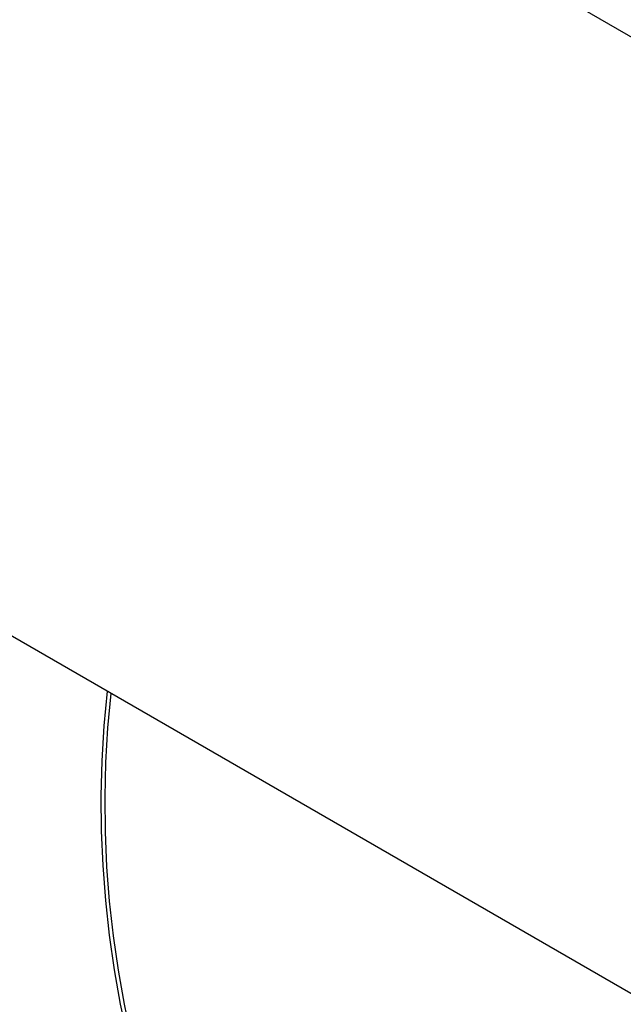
# Model space of a CAD drawing. Header units: millimetres. Extents: x 2489 to 5060, y -11490 to -9826.
# Tile 5 of 25: x 2926 to 3015, y -10239 to -10093. Entities that reach past the tile are written whole.
import ezdxf

# ---------------------------------------------------------------- set-up
doc = ezdxf.new("R2010")
doc.units = ezdxf.units.MM
doc.layers.add('Make2D$Visible$Curvas', color=7, linetype='Continuous')

msp = doc.modelspace()

# ---------------------------------------------------------------- linework, layer by layer
at = {"layer": 'Make2D$Visible$Curvas', "color": 8, "lineweight": -3, "true_color": 0x7f7f7f}
for p, q in [((2550.07, -9826.12), (3086.93, -10136.07)), ((3025.75, -10242.46), (2488.71, -9932.4))]:
    msp.add_line(p, q, dxfattribs=at)
at = {"layer": 'Make2D$Visible$Curvas', "color": 254, "lineweight": -3, "true_color": 0xcad1ee}
for p, q in [((2938.94, -10192.34), (2938.45, -10197.49)), ((2939.04, -10197.79), (2939.51, -10192.67)), ((2938.45, -10197.49), (2938.14, -10202.66)), ((2938.74, -10202.92), (2939.04, -10197.79)), ((2938.14, -10202.66), (2938.01, -10207.83)), ((2938.62, -10208.05), (2938.74, -10202.92)), ((2938.01, -10207.83), (2938.05, -10213)), ((2938.66, -10213.19), (2938.62, -10208.05)), ((2938.05, -10213), (2938.27, -10218.17)), ((2938.89, -10218.33), (2938.66, -10213.19)), ((2938.27, -10218.17), (2938.66, -10223.33)), ((2939.28, -10223.45), (2938.89, -10218.33)), ((2938.66, -10223.33), (2939.22, -10228.48)), ((2939.85, -10228.56), (2939.28, -10223.45)), ((2939.22, -10228.48), (2939.96, -10233.6)), ((2940.58, -10233.64), (2939.85, -10228.56)), ((2939.96, -10233.6), (2940.87, -10238.69)), ((2941.49, -10238.7), (2940.58, -10233.64)), ((2940.87, -10238.69), (2941.96, -10243.76)), ((2942.57, -10243.72), (2941.49, -10238.7))]:
    msp.add_line(p, q, dxfattribs=at)

doc.saveas('drawing.dxf')
